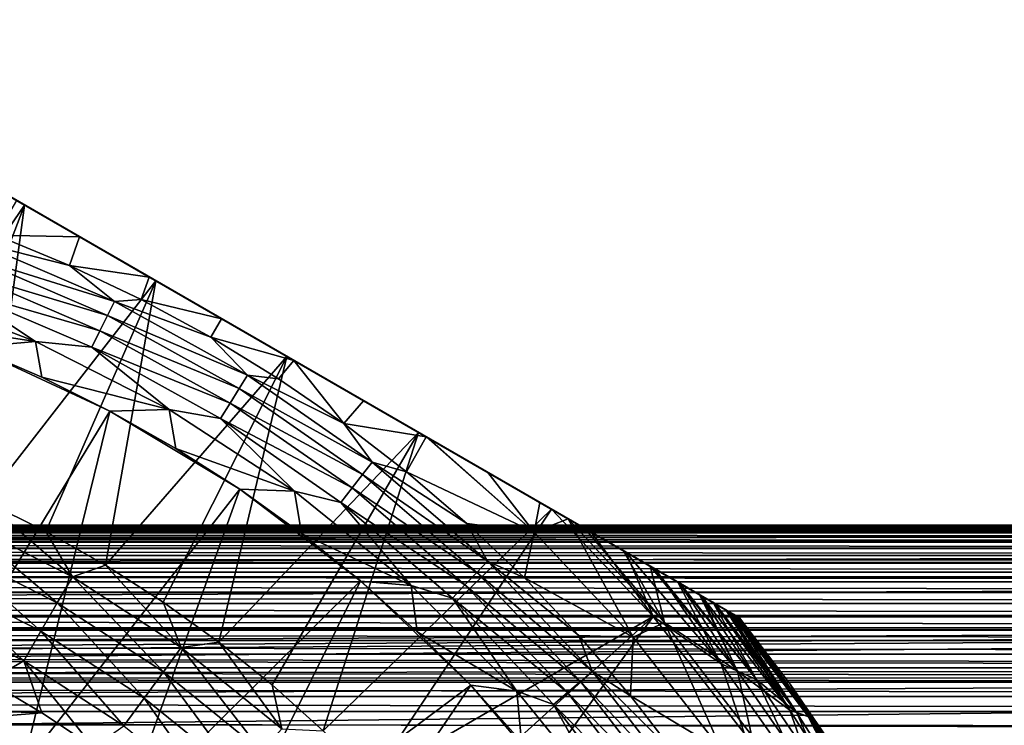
# Model space of a CAD drawing. Header units: metres. Extents: x -109 to 109, y -315 to 32.
# Tile 221 of 256: x 8 to 21, y 12 to 22. Entities that reach past the tile are written whole.
import ezdxf

# ---------------------------------------------------------------- set-up
doc = ezdxf.new("R2010")
doc.units = ezdxf.units.M
doc.layers.add('solid_K244242000C74_AAA', color=7, linetype='CONTINUOUS')

msp = doc.modelspace()

# ---------------------------------------------------------------- linework, layer by layer
at = {"layer": 'solid_K244242000C74_AAA'}
for points in [[(3.335342, 21.745701, 68.257362), (17.164658, 13.761341, 68.257362), (17.164658, 13.761341, 52.669994)], [(3.335342, 21.745701, 68.257362), (3.352997, 21.735508, 68.467682), (17.164658, 13.761341, 68.257362)], [(3.335342, 21.745701, 52.669994), (3.335342, 21.745701, 68.257362), (17.164658, 13.761341, 52.669994)], [(17.144903, 13.772746, 52.3297), (3.335342, 21.745701, 52.669994), (17.164658, 13.761341, 52.669994)], [(17.144903, 13.772746, 52.3297), (3.355096, 21.734295, 52.3297), (3.335342, 21.745701, 52.669994)], [(3.352997, 21.735508, 68.467682), (17.147003, 13.771534, 68.467674), (17.164658, 13.761341, 68.257362)], [(3.352997, 21.735508, 68.467682), (3.408023, 21.703739, 68.682602), (17.147003, 13.771534, 68.467674)], [(17.084892, 13.807394, 51.988129), (3.415107, 21.699648, 51.988129), (3.355096, 21.734295, 52.3297)], [(17.144903, 13.772746, 52.3297), (17.084892, 13.807394, 51.988129), (3.355096, 21.734295, 52.3297)], [(3.408023, 21.703739, 68.682602), (17.09197, 13.803308, 68.682617), (17.147003, 13.771534, 68.467674)], [(3.408023, 21.703739, 68.682602), (3.423627, 21.694729, 68.725754), (17.09197, 13.803308, 68.682617)], [(17.041208, 13.832615, 51.823936), (3.458792, 21.674427, 51.823936), (3.415107, 21.699648, 51.988129)], [(17.084892, 13.807394, 51.988129), (17.041208, 13.832615, 51.823936), (3.415107, 21.699648, 51.988129)], [(3.423627, 21.694729, 68.725754), (17.07637, 13.812314, 68.725761), (17.09197, 13.803308, 68.682617)], [(3.423627, 21.694729, 68.725754), (3.506523, 21.64687, 68.905823), (17.07637, 13.812314, 68.725761)], [(16.981815, 13.866905, 51.642727), (3.518185, 21.640137, 51.642727), (3.458792, 21.674427, 51.823936)], [(17.041208, 13.832615, 51.823936), (16.981815, 13.866905, 51.642727), (3.458792, 21.674427, 51.823936)], [(3.506523, 21.64687, 68.905823), (16.993452, 13.860187, 68.905869), (17.07637, 13.812314, 68.725761)], [(3.506523, 21.64687, 68.905823), (3.655904, 21.560623, 69.136108), (16.993452, 13.860187, 68.905869)], [(16.831758, 13.953541, 51.293617), (3.668242, 21.553501, 51.293617), (3.518185, 21.640137, 51.642727)], [(16.981815, 13.866905, 51.642727), (16.831758, 13.953541, 51.293617), (3.518185, 21.640137, 51.642727)], [(3.655904, 21.560623, 69.136108), (16.844076, 13.946429, 69.136131), (16.993452, 13.860187, 68.905869)], [(3.655904, 21.560623, 69.136108), (3.69384, 21.538721, 69.184456), (16.844076, 13.946429, 69.136131)], [(16.657412, 14.0542, 50.985161), (3.842588, 21.452841, 50.985161), (3.668242, 21.553501, 51.293617)], [(16.831758, 13.953541, 51.293617), (16.657412, 14.0542, 50.985161), (3.668242, 21.553501, 51.293617)], [(3.69384, 21.538721, 69.184456), (16.80616, 13.96832, 69.184456), (16.844076, 13.946429, 69.136131)], [(3.69384, 21.538721, 69.184456), (3.861609, 21.44186, 69.368027), (16.80616, 13.96832, 69.184456)], [(16.628336, 14.070988, 50.9398), (3.871665, 21.436054, 50.9398), (3.842588, 21.452841, 50.985161)], [(16.657412, 14.0542, 50.985161), (16.628336, 14.070988, 50.9398), (3.842588, 21.452841, 50.985161)], [(3.861609, 21.44186, 69.368027), (16.638393, 14.06518, 69.368027), (16.80616, 13.96832, 69.184456)], [(3.861609, 21.44186, 69.368027), (4.126956, 21.288662, 69.595604), (16.638393, 14.06518, 69.368027)], [(16.363401, 14.223947, 50.581825), (4.136598, 21.283094, 50.581825), (3.871665, 21.436054, 50.9398)], [(16.628336, 14.070988, 50.9398), (16.363401, 14.223947, 50.581825), (3.871665, 21.436054, 50.9398)], [(4.126956, 21.288662, 69.595604), (16.373079, 14.218359, 69.595573), (16.638393, 14.06518, 69.368027)], [(4.126956, 21.288662, 69.595604), (4.159983, 21.269594, 69.620239), (16.373079, 14.218359, 69.595573)], [(16.027056, 14.418136, 50.222015), (4.472944, 21.088905, 50.222015), (4.136598, 21.283094, 50.581825)], [(16.363401, 14.223947, 50.581825), (16.027056, 14.418136, 50.222015), (4.136598, 21.283094, 50.581825)], [(4.159983, 21.269594, 69.620239), (16.340017, 14.237447, 69.620239), (16.373079, 14.218359, 69.595573)], [(4.159983, 21.269594, 69.620239), (4.454647, 21.09947, 69.813972), (16.340017, 14.237447, 69.620239)], [(4.454647, 21.09947, 69.813972), (15.646777, 14.63769, 70.021896), (16.045422, 14.407532, 69.813934)], [(4.454647, 21.09947, 69.813972), (4.853222, 20.869352, 70.021896), (15.646777, 14.63769, 70.021896)], [(4.454647, 21.09947, 69.813972), (16.045422, 14.407532, 69.813934), (16.340017, 14.237447, 69.620239)], [(15.97332, 14.449161, 50.171215), (4.52668, 21.05788, 50.171215), (4.472944, 21.088905, 50.222015)], [(16.027056, 14.418136, 50.222015), (15.97332, 14.449161, 50.171215), (4.472944, 21.088905, 50.222015)], [(15.609166, 14.659405, 49.865574), (4.890835, 20.847635, 49.865574), (4.52668, 21.05788, 50.171215)], [(15.97332, 14.449161, 50.171215), (15.609166, 14.659405, 49.865574), (4.52668, 21.05788, 50.171215)], [(4.853222, 20.869352, 70.021896), (5.309942, 20.605665, 70.208527), (15.646777, 14.63769, 70.021896)], [(15.10171, 14.952384, 49.521202), (5.398295, 20.554653, 49.521198), (4.890835, 20.847635, 49.865574)], [(15.609166, 14.659405, 49.865574), (15.10171, 14.952384, 49.521202), (4.890835, 20.847635, 49.865574)], [(5.309942, 20.605665, 70.208527), (5.84601, 20.296165, 70.378677), (15.190134, 14.901333, 70.208504)], [(5.309942, 20.605665, 70.208527), (15.190134, 14.901333, 70.208504), (15.646777, 14.63769, 70.021896)], [(14.878346, 15.081344, 49.392056), (5.621654, 20.425697, 49.392056), (5.398295, 20.554653, 49.521198)], [(15.10171, 14.952384, 49.521202), (14.878346, 15.081344, 49.392056), (5.398295, 20.554653, 49.521198)], [(14.500176, 15.29968, 49.199978), (5.999834, 20.207355, 49.199974), (5.621654, 20.425697, 49.392056)], [(14.878346, 15.081344, 49.392056), (14.500176, 15.29968, 49.199978), (5.621654, 20.425697, 49.392056)], [(5.389395, 15.995132, 74.621323), (7.622264, 19.270645, 70.776672), (5.84601, 20.296165, 70.378677)], [(14.65399, 15.210876, 70.378677), (5.84601, 20.296165, 70.378677), (7.622264, 19.270645, 70.776672)], [(15.190134, 14.901333, 70.208504), (5.84601, 20.296165, 70.378677), (14.65399, 15.210876, 70.378677)], [(13.803658, 15.701816, 48.913704), (6.696362, 19.805214, 48.913696), (5.999834, 20.207355, 49.199974)], [(14.500176, 15.29968, 49.199978), (13.803658, 15.701816, 48.913704), (5.999834, 20.207355, 49.199974)], [(13.015499, 16.156858, 48.674015), (7.484534, 19.350163, 48.674007), (6.696362, 19.805214, 48.913696)], [(13.803658, 15.701816, 48.913704), (13.015499, 16.156858, 48.674015), (6.696362, 19.805214, 48.913696)], [(7.24394, 18.871109, 47.999088), (7.517072, 19.331377, 48.66576), (8.353871, 18.848251, 48.492321)], [(12.982924, 16.175667, 48.66576), (7.517072, 19.331377, 48.66576), (7.484534, 19.350163, 48.674007)], [(13.015499, 16.156858, 48.674015), (12.982924, 16.175667, 48.66576), (7.484534, 19.350163, 48.674007)], [(12.146174, 16.658764, 48.492329), (8.353871, 18.848251, 48.492321), (7.517072, 19.331377, 48.66576)], [(12.982924, 16.175667, 48.66576), (12.146174, 16.658764, 48.492329), (7.517072, 19.331377, 48.66576)], [(5.389395, 15.995132, 74.621323), (6.247451, 15.679897, 74.621323), (7.622264, 19.270645, 70.776672)], [(6.247451, 15.679897, 74.621323), (7.087182, 15.318671, 74.621323), (7.622264, 19.270645, 70.776672)], [(7.087182, 15.318671, 74.621323), (9.376427, 18.257879, 70.975197), (7.622264, 19.270645, 70.776672)], [(12.877735, 16.236397, 70.776672), (7.622264, 19.270645, 70.776672), (9.376427, 18.257879, 70.975197)], [(14.65399, 15.210876, 70.378677), (7.622264, 19.270645, 70.776672), (12.877735, 16.236397, 70.776672)], [(6.957109, 18.784754, 47.827229), (7.24394, 18.871109, 47.999088), (8.22165, 18.466129, 47.999088)], [(8.22165, 18.466129, 47.999088), (7.24394, 18.871109, 47.999088), (8.353871, 18.848251, 48.492321)], [(8.22165, 18.466129, 47.999088), (8.353871, 18.848251, 48.492321), (9.284989, 18.310669, 48.37862)], [(11.215062, 17.196342, 48.378624), (9.284989, 18.310669, 48.37862), (8.353871, 18.848251, 48.492321)], [(12.146174, 16.658764, 48.492329), (11.215062, 17.196342, 48.378624), (8.353871, 18.848251, 48.492321)], [(6.884544, 18.588823, 47.687546), (6.957109, 18.784754, 47.827229), (8.821836, 17.984537, 47.827229)], [(8.821836, 17.984537, 47.827229), (6.957109, 18.784754, 47.827229), (8.22165, 18.466129, 47.999088)], [(6.804899, 18.373774, 47.584705), (6.884544, 18.588823, 47.687546), (8.729822, 17.796953, 47.687546)], [(8.729822, 17.796953, 47.687546), (6.884544, 18.588823, 47.687546), (8.821836, 17.984537, 47.827229)], [(9.176826, 18.010534, 47.999088), (8.22165, 18.466129, 47.999088), (9.284989, 18.310669, 48.37862)], [(8.821836, 17.984537, 47.827229), (8.22165, 18.466129, 47.999088), (9.176826, 18.010534, 47.999088)], [(6.720407, 18.145641, 47.521603), (6.804899, 18.373774, 47.584705), (8.628829, 17.591064, 47.584705)], [(8.628829, 17.591064, 47.584705), (6.804899, 18.373774, 47.584705), (8.729822, 17.796953, 47.687546)], [(9.176826, 18.010534, 47.999088), (9.284989, 18.310669, 48.37862), (10.250025, 17.753506, 48.33987)], [(11.215062, 17.196342, 48.378624), (10.250025, 17.753506, 48.33987), (9.284989, 18.310669, 48.37862)], [(5.902358, 18.165136, 52.499996), (7.768609, 17.448746, 52.499996), (5.970939, 17.721115, 52.899998)], [(7.768609, 17.448746, 47.5), (7.768609, 17.448746, 52.499996), (5.902358, 18.165136, 52.499996)], [(7.768609, 17.448746, 47.5), (5.902358, 18.165136, 52.499996), (5.902358, 18.165136, 47.5)], [(7.768609, 17.448746, 47.5), (5.902358, 18.165136, 47.5), (6.720407, 18.145641, 47.521603)], [(8.521691, 17.37265, 47.521603), (6.720407, 18.145641, 47.521603), (8.628829, 17.591064, 47.584705)], [(7.768609, 17.448746, 47.5), (6.720407, 18.145641, 47.521603), (8.521691, 17.37265, 47.521603)], [(7.087182, 15.318671, 74.621323), (7.906125, 14.912512, 74.621323), (9.376427, 18.257879, 70.975197)], [(7.906125, 14.912512, 74.621323), (8.701878, 14.462612, 74.621323), (9.376427, 18.257879, 70.975197)], [(8.701878, 14.462612, 74.621323), (11.123572, 17.249165, 70.975197), (9.376427, 18.257879, 70.975197)], [(12.877735, 16.236397, 70.776672), (9.376427, 18.257879, 70.975197), (11.123572, 17.249165, 70.975197)], [(8.821836, 17.984537, 47.827229), (9.176826, 18.010534, 47.999088), (10.106847, 17.505573, 47.999088)], [(10.106847, 17.505573, 47.999088), (9.176826, 18.010534, 47.999088), (10.250025, 17.753506, 48.33987)], [(8.729822, 17.796953, 47.687546), (8.821836, 17.984537, 47.827229), (10.59604, 16.999773, 47.827229)], [(10.59604, 16.999773, 47.827229), (8.821836, 17.984537, 47.827229), (10.106847, 17.505573, 47.999088)], [(8.628829, 17.591064, 47.584705), (8.729822, 17.796953, 47.687546), (10.48552, 16.82246, 47.687546)], [(10.48552, 16.82246, 47.687546), (8.729822, 17.796953, 47.687546), (10.59604, 16.999773, 47.827229)], [(10.106847, 17.505573, 47.999088), (10.250025, 17.753506, 48.33987), (11.215062, 17.196342, 48.378624)], [(7.768609, 17.448746, 52.499996), (6.921584, 17.371864, 52.899998), (5.970939, 17.721115, 52.899998)], [(8.521691, 17.37265, 47.521603), (8.628829, 17.591064, 47.584705), (10.364216, 16.627846, 47.584705)], [(10.364216, 16.627846, 47.584705), (8.628829, 17.591064, 47.584705), (10.48552, 16.82246, 47.687546)], [(11.009167, 16.952631, 47.999088), (10.106847, 17.505573, 47.999088), (11.215062, 17.196342, 48.378624)], [(10.59604, 16.999773, 47.827229), (10.106847, 17.505573, 47.999088), (11.009167, 16.952631, 47.999088)], [(8.759111, 16.521742, 26.77269), (6.217652, 12.334525, 8.535777), (6.921652, 17.371838, 26.77269)], [(7.768609, 17.448746, 52.499996), (7.851926, 16.971661, 52.899998), (6.921584, 17.371864, 52.899998)], [(6.921652, 17.371838, 26.77269), (6.921584, 17.371864, 52.899998), (7.851926, 16.971661, 52.899998)], [(8.759111, 16.521742, 26.77269), (6.921652, 17.371838, 26.77269), (7.851926, 16.971661, 52.899998)], [(7.768609, 17.448746, 52.499996), (9.550033, 16.541067, 52.499996), (7.851926, 16.971661, 52.899998)], [(9.550033, 16.541067, 47.5), (9.550033, 16.541067, 52.499996), (7.768609, 17.448746, 52.499996)], [(9.550033, 16.541067, 47.5), (7.768609, 17.448746, 52.499996), (7.768609, 17.448746, 47.5)], [(9.550033, 16.541067, 47.5), (7.768609, 17.448746, 47.5), (8.521691, 17.37265, 47.521603)], [(10.235531, 16.421391, 47.521603), (8.521691, 17.37265, 47.521603), (10.364216, 16.627846, 47.584705)], [(9.550033, 16.541067, 47.5), (8.521691, 17.37265, 47.521603), (10.235531, 16.421391, 47.521603)], [(8.701878, 14.462612, 74.621323), (9.472107, 13.97029, 74.621323), (11.123572, 17.249165, 70.975197)], [(9.472107, 13.97029, 74.621323), (10.214553, 13.436992, 74.621323), (11.123572, 17.249165, 70.975197)], [(10.214553, 13.436992, 74.621323), (12.877735, 16.236397, 70.776672), (11.123572, 17.249165, 70.975197)], [(11.881311, 16.353222, 47.999088), (11.009167, 16.952631, 47.999088), (11.215062, 17.196342, 48.378624)], [(11.881311, 16.353222, 47.999088), (11.215062, 17.196342, 48.378624), (12.146174, 16.658764, 48.492329)], [(8.759111, 16.521742, 26.77269), (7.851926, 16.971661, 52.899998), (8.759238, 16.521675, 52.899998)], [(9.550033, 16.541067, 52.499996), (8.759238, 16.521675, 52.899998), (7.851926, 16.971661, 52.899998)], [(10.48552, 16.82246, 47.687546), (10.59604, 16.999773, 47.827229), (12.261514, 15.840569, 47.827229)], [(10.59604, 16.999773, 47.827229), (11.009167, 16.952631, 47.999088), (11.881311, 16.353222, 47.999088)], [(12.261514, 15.840569, 47.827229), (10.59604, 16.999773, 47.827229), (11.881311, 16.353222, 47.999088)], [(10.364216, 16.627846, 47.584705), (10.48552, 16.82246, 47.687546), (12.133622, 15.675348, 47.687546)], [(12.133622, 15.675348, 47.687546), (10.48552, 16.82246, 47.687546), (12.261514, 15.840569, 47.827229)], [(10.235531, 16.421391, 47.521603), (10.364216, 16.627846, 47.584705), (11.993251, 15.494003, 47.584705)], [(11.993251, 15.494003, 47.584705), (10.364216, 16.627846, 47.584705), (12.133622, 15.675348, 47.687546)], [(11.881311, 16.353222, 47.999088), (12.146174, 16.658764, 48.492329), (12.982924, 16.175667, 48.66576)], [(8.759111, 16.521742, 26.77269), (7.597766, 11.776995, 9.289907), (6.217652, 12.334525, 8.535777)], [(10.494328, 15.477696, 26.77269), (7.597766, 11.776995, 9.289907), (8.759111, 16.521742, 26.77269)], [(8.759111, 16.521742, 26.77269), (9.640857, 16.02323, 52.899998), (10.494198, 15.477784, 52.899998)], [(10.494328, 15.477696, 26.77269), (8.759111, 16.521742, 26.77269), (10.494198, 15.477784, 52.899998)], [(8.759111, 16.521742, 26.77269), (8.759238, 16.521675, 52.899998), (9.640857, 16.02323, 52.899998)], [(9.550033, 16.541067, 52.499996), (9.640857, 16.02323, 52.899998), (8.759238, 16.521675, 52.899998)], [(9.550033, 16.541067, 52.499996), (11.226751, 15.452186, 52.499996), (9.640857, 16.02323, 52.899998)], [(11.226751, 15.452186, 47.5), (11.226751, 15.452186, 52.499996), (9.550033, 16.541067, 52.499996)], [(11.226751, 15.452186, 47.5), (9.550033, 16.541067, 52.499996), (9.550033, 16.541067, 47.5)], [(11.226751, 15.452186, 47.5), (9.550033, 16.541067, 47.5), (10.235531, 16.421391, 47.521603)], [(11.84434, 15.301626, 47.521603), (10.235531, 16.421391, 47.521603), (11.993251, 15.494003, 47.584705)], [(11.226751, 15.452186, 47.5), (10.235531, 16.421391, 47.521603), (11.84434, 15.301626, 47.521603)], [(12.72089, 15.708991, 47.999088), (11.881311, 16.353222, 47.999088), (12.982924, 16.175667, 48.66576)], [(12.261514, 15.840569, 47.827229), (11.881311, 16.353222, 47.999088), (12.72089, 15.708991, 47.999088)], [(10.214553, 13.436992, 74.621323), (10.927036, 12.86428, 74.621323), (12.877735, 16.236397, 70.776672)], [(10.927036, 12.86428, 74.621323), (11.60747, 12.253836, 74.621323), (12.877735, 16.236397, 70.776672)], [(11.60747, 12.253836, 74.621323), (14.65399, 15.210876, 70.378677), (12.877735, 16.236397, 70.776672)], [(14.425002, 14.905259, 48.666901), (12.72089, 15.708991, 47.999088), (12.982924, 16.175667, 48.66576)], [(14.425002, 14.905259, 48.666901), (12.982924, 16.175667, 48.66576), (13.015499, 16.156858, 48.674015)], [(14.425002, 14.905259, 48.666901), (13.015499, 16.156858, 48.674015), (13.803658, 15.701816, 48.913704)], [(11.226751, 15.452186, 52.499996), (10.494198, 15.477784, 52.899998), (9.640857, 16.02323, 52.899998)], [(12.133622, 15.675348, 47.687546), (12.261514, 15.840569, 47.827229), (13.801167, 14.51882, 47.827229)], [(12.261514, 15.840569, 47.827229), (12.72089, 15.708991, 47.999088), (13.525601, 15.021703, 47.999088)], [(13.801167, 14.51882, 47.827229), (12.261514, 15.840569, 47.827229), (13.525601, 15.021703, 47.999088)], [(11.993251, 15.494003, 47.584705), (12.133622, 15.675348, 47.687546), (13.657217, 14.367385, 47.687546)], [(13.657217, 14.367385, 47.687546), (12.133622, 15.675348, 47.687546), (13.801167, 14.51882, 47.827229)], [(14.425002, 14.905259, 48.666901), (13.525601, 15.021703, 47.999088), (12.72089, 15.708991, 47.999088)], [(14.425002, 14.905259, 48.666901), (13.803658, 15.701816, 48.913704), (14.500176, 15.29968, 49.199978)], [(10.494328, 15.477696, 26.77269), (8.92115, 11.089507, 10.100636), (7.597766, 11.776995, 9.289907)], [(12.105998, 14.252537, 26.77269), (8.92115, 11.089507, 10.100636), (10.494328, 15.477696, 26.77269)], [(10.494328, 15.477696, 26.77269), (10.494198, 15.477784, 52.899998), (11.316758, 14.88694, 52.899998)], [(11.226751, 15.452186, 52.499996), (11.316758, 14.88694, 52.899998), (10.494198, 15.477784, 52.899998)], [(12.105998, 14.252537, 26.77269), (10.494328, 15.477696, 26.77269), (11.316758, 14.88694, 52.899998)], [(11.226751, 15.452186, 52.499996), (12.780293, 14.194158, 52.499996), (11.316758, 14.88694, 52.899998)], [(12.780293, 14.194158, 47.5), (12.780293, 14.194158, 52.499996), (11.226751, 15.452186, 52.499996)], [(12.780293, 14.194158, 47.5), (11.226751, 15.452186, 52.499996), (11.226751, 15.452186, 47.5)], [(12.780293, 14.194158, 47.5), (11.226751, 15.452186, 47.5), (11.84434, 15.301626, 47.521603)], [(11.84434, 15.301626, 47.521603), (11.993251, 15.494003, 47.584705), (13.49922, 14.201172, 47.584705)], [(13.49922, 14.201172, 47.584705), (11.993251, 15.494003, 47.584705), (13.657217, 14.367385, 47.687546)], [(6.71958, 15.092424, 74.927048), (8.260358, 14.307359, 74.927048), (7.087182, 15.318671, 74.621323)], [(8.260358, 14.307359, 74.927048), (7.906125, 14.912512, 74.621323), (7.087182, 15.318671, 74.621323)], [(13.331611, 14.024846, 47.521603), (11.84434, 15.301626, 47.521603), (13.49922, 14.201172, 47.584705)], [(12.780293, 14.194158, 47.5), (11.84434, 15.301626, 47.521603), (13.331611, 14.024846, 47.521603)], [(14.425002, 14.905259, 48.666901), (14.500176, 15.29968, 49.199978), (14.878346, 15.081344, 49.392056)], [(11.60747, 12.253836, 74.621323), (12.253856, 11.607448, 74.621323), (14.65399, 15.210876, 70.378677)], [(12.253856, 11.607448, 74.621323), (16.009871, 13.776582, 70.378677), (14.65399, 15.210876, 70.378677)], [(15.190134, 14.901333, 70.208504), (14.65399, 15.210876, 70.378677), (16.009871, 13.776582, 70.378677)], [(76.5, 15), (-76.5, 15), (-76.498634, 14.923435, 1.513633)], [(75.795998, 14.993358, -0.446352), (-75.795998, 14.993358, -0.446352), (-76.5, 15)], [(76.5, 15), (75.795998, 14.993358, -0.446352), (-76.5, 15)], [(76.498634, 14.923435, 1.513633), (76.5, 15), (-76.498634, 14.923435, 1.513633)], [(75.098366, 14.973593, -0.889678), (-75.098366, 14.973593, -0.889678), (-75.795998, 14.993358, -0.446352)], [(75.795998, 14.993358, -0.446352), (75.098366, 14.973593, -0.889678), (-75.795998, 14.993358, -0.446352)], [(6.556152, 14.725358, 75.173233), (8.059456, 13.959386, 75.173233), (6.71958, 15.092424, 74.927048)], [(8.059456, 13.959386, 75.173233), (8.260358, 14.307359, 74.927048), (6.71958, 15.092424, 74.927048)], [(14.425002, 14.905259, 48.666901), (14.293241, 14.293241, 47.999088), (13.525601, 15.021703, 47.999088)], [(13.801167, 14.51882, 47.827229), (13.525601, 15.021703, 47.999088), (14.293241, 14.293241, 47.999088)], [(14.425002, 14.905259, 48.666901), (14.878346, 15.081344, 49.392056), (15.743877, 13.504731, 48.666901)], [(16.162102, 13.698686, 49.394741), (14.878346, 15.081344, 49.392056), (15.10171, 14.952384, 49.521202)], [(16.162102, 13.698686, 49.394741), (15.743877, 13.504731, 48.666901), (14.878346, 15.081344, 49.392056)], [(76.498634, 14.923435, 1.513633), (-76.498634, 14.923435, 1.513633), (-76.498611, 14.691529, 3.02638)], [(76.498611, 14.691529, 3.02638), (76.498634, 14.923435, 1.513633), (-76.498611, 14.691529, 3.02638)], [(74.480194, 14.945024, -1.283068), (-74.502365, 14.946229, -1.26895), (-75.098366, 14.973593, -0.889678)], [(75.098366, 14.973593, -0.889678), (74.480194, 14.945024, -1.283068), (-75.098366, 14.973593, -0.889678)], [(74.407104, 14.940956, -1.3296), (-74.407104, 14.940956, -1.3296), (-74.502365, 14.946229, -1.26895)], [(74.480194, 14.945024, -1.283068), (74.407104, 14.940956, -1.3296), (-74.502365, 14.946229, -1.26895)], [(73.722214, 14.895708, -1.765755), (-73.722214, 14.895708, -1.765755), (-74.407104, 14.940956, -1.3296)], [(74.407104, 14.940956, -1.3296), (73.722214, 14.895708, -1.765755), (-74.407104, 14.940956, -1.3296)], [(73.043823, 14.838176, -2.197395), (-73.043823, 14.838176, -2.197395), (-73.722214, 14.895708, -1.765755)], [(73.722214, 14.895708, -1.765755), (73.043823, 14.838176, -2.197395), (-73.722214, 14.895708, -1.765755)], [(8.260358, 14.307359, 74.927048), (8.701878, 14.462612, 74.621323), (7.906125, 14.912512, 74.621323)], [(12.105998, 14.252537, 26.77269), (11.316758, 14.88694, 52.899998), (12.106124, 14.25243, 52.899998)], [(12.780293, 14.194158, 52.499996), (12.106124, 14.25243, 52.899998), (11.316758, 14.88694, 52.899998)], [(14.425002, 14.905259, 48.666901), (15.743877, 13.504731, 48.666901), (14.293241, 14.293241, 47.999088)], [(16.162102, 13.698686, 49.394741), (15.10171, 14.952384, 49.521202), (15.609166, 14.659405, 49.865574)], [(15.646777, 14.63769, 70.021896), (15.190134, 14.901333, 70.208504), (16.009871, 13.776582, 70.378677)], [(72.4627, 14.778879, -2.566072), (-72.484749, 14.781299, -2.552098), (-73.043823, 14.838176, -2.197395)], [(73.043823, 14.838176, -2.197395), (72.4627, 14.778879, -2.566072), (-73.043823, 14.838176, -2.197395)], [(72.372162, 14.768801, -2.623456), (-72.372162, 14.768801, -2.623456), (-72.484749, 14.781299, -2.552098)], [(72.4627, 14.778879, -2.566072), (72.372162, 14.768801, -2.623456), (-72.484749, 14.781299, -2.552098)], [(71.706772, 14.687671, -3.045051), (-71.706772, 14.687671, -3.045051), (-72.372162, 14.768801, -2.623456)], [(72.372162, 14.768801, -2.623456), (71.706772, 14.687671, -3.045051), (-72.372162, 14.768801, -2.623456)], [(6.37906, 14.327603, 75.353462), (7.841757, 13.582321, 75.353462), (6.556152, 14.725358, 75.173233)], [(7.841757, 13.582321, 75.353462), (8.059456, 13.959386, 75.173233), (6.556152, 14.725358, 75.173233)], [(76.498611, 14.691529, 3.02638), (-76.498611, 14.691529, 3.02638), (-76.499741, 14.306674, 4.507668)], [(76.499741, 14.306674, 4.507668), (76.498611, 14.691529, 3.02638), (-76.499741, 14.306674, 4.507668)], [(71.047173, 14.594677, -3.463438), (-71.047173, 14.594677, -3.463438), (-71.706772, 14.687671, -3.045051)], [(71.706772, 14.687671, -3.045051), (71.047173, 14.594677, -3.463438), (-71.706772, 14.687671, -3.045051)], [(70.459106, 14.500795, -3.837567), (-70.481026, 14.504484, -3.823604), (-71.047173, 14.594677, -3.463438)], [(71.047173, 14.594677, -3.463438), (70.459106, 14.500795, -3.837567), (-71.047173, 14.594677, -3.463438)], [(16.162102, 13.698686, 49.394741), (15.609166, 14.659405, 49.865574), (15.97332, 14.449161, 50.171215)], [(16.917242, 13.148757, 70.021858), (15.646777, 14.63769, 70.021896), (16.009871, 13.776582, 70.378677)], [(16.045422, 14.407532, 69.813934), (15.646777, 14.63769, 70.021896), (16.917242, 13.148757, 70.021858)], [(70.392578, 14.489512, -3.879952), (-70.392578, 14.489512, -3.879952), (-70.481026, 14.504484, -3.823604)], [(70.459106, 14.500795, -3.837567), (70.392578, 14.489512, -3.879952), (-70.481026, 14.504484, -3.823604)], [(69.739006, 14.371557, -4.296319), (-69.739006, 14.371557, -4.296319), (-70.392578, 14.489512, -3.879952)], [(70.392578, 14.489512, -3.879952), (69.739006, 14.371557, -4.296319), (-70.392578, 14.489512, -3.879952)], [(8.260358, 14.307359, 74.927048), (9.710632, 13.36554, 74.927048), (8.701878, 14.462612, 74.621323)], [(9.710632, 13.36554, 74.927048), (9.472107, 13.97029, 74.621323), (8.701878, 14.462612, 74.621323)], [(13.657217, 14.367385, 47.687546), (13.801167, 14.51882, 47.827229), (15.199203, 13.048087, 47.827229)], [(13.801167, 14.51882, 47.827229), (14.293241, 14.293241, 47.999088), (15.021703, 13.525601, 47.999088)], [(15.199203, 13.048087, 47.827229), (13.801167, 14.51882, 47.827229), (15.021703, 13.525601, 47.999088)], [(69.089981, 14.241502, -4.709524), (-69.089981, 14.241502, -4.709524), (-69.739006, 14.371557, -4.296319)], [(69.739006, 14.371557, -4.296319), (69.089981, 14.241502, -4.709524), (-69.739006, 14.371557, -4.296319)], [(6.192674, 13.908973, 75.463287), (7.612633, 13.185468, 75.463287), (6.37906, 14.327603, 75.353462)], [(7.612633, 13.185468, 75.463287), (7.841757, 13.582321, 75.353462), (6.37906, 14.327603, 75.353462)], [(13.49922, 14.201172, 47.584705), (13.657217, 14.367385, 47.687546), (15.040671, 12.911992, 47.687546)], [(15.040671, 12.911992, 47.687546), (13.657217, 14.367385, 47.687546), (15.199203, 13.048087, 47.827229)], [(17.1362, 13.048773, 50.171173), (15.97332, 14.449161, 50.171215), (16.027056, 14.418136, 50.222015)], [(16.162102, 13.698686, 49.394741), (15.97332, 14.449161, 50.171215), (17.1362, 13.048773, 50.171173)], [(17.1362, 13.048773, 50.171173), (16.027056, 14.418136, 50.222015), (16.363401, 14.223947, 50.581825)], [(16.340017, 14.237447, 69.620239), (16.045422, 14.407532, 69.813934), (16.917242, 13.148757, 70.021858)], [(76.499741, 14.306674, 4.507668), (-76.499741, 14.306674, 4.507668), (-76.498619, 13.772882, 5.942029)], [(76.498619, 13.772882, 5.942029), (76.499741, 14.306674, 4.507668), (-76.498619, 13.772882, 5.942029)], [(68.470467, 14.105141, -5.103431), (-68.492012, 14.110086, -5.08974), (-69.089981, 14.241502, -4.709524)], [(69.089981, 14.241502, -4.709524), (68.470467, 14.105141, -5.103431), (-69.089981, 14.241502, -4.709524)], [(8.059456, 13.959386, 75.173233), (9.474458, 13.040473, 75.173233), (8.260358, 14.307359, 74.927048)], [(9.474458, 13.040473, 75.173233), (9.710632, 13.36554, 74.927048), (8.260358, 14.307359, 74.927048)], [(12.105998, 14.252537, 26.77269), (10.140698, 10.293558, 10.910667), (8.92115, 11.089507, 10.100636)], [(13.576224, 12.859865, 26.77269), (10.140698, 10.293558, 10.910667), (12.105998, 14.252537, 26.77269)], [(12.105998, 14.252537, 26.77269), (12.85998, 13.576116, 52.899998), (13.576116, 12.85998, 52.899998)], [(13.576224, 12.859865, 26.77269), (12.105998, 14.252537, 26.77269), (13.576116, 12.85998, 52.899998)], [(12.105998, 14.252537, 26.77269), (12.106124, 14.25243, 52.899998), (12.85998, 13.576116, 52.899998)], [(12.780293, 14.194158, 52.499996), (12.85998, 13.576116, 52.899998), (12.106124, 14.25243, 52.899998)], [(12.780293, 14.194158, 52.499996), (14.194144, 12.780308, 52.499996), (12.85998, 13.576116, 52.899998)], [(14.194144, 12.780308, 47.5), (14.194144, 12.780308, 52.499996), (12.780293, 14.194158, 52.499996)], [(14.194144, 12.780308, 47.5), (12.780293, 14.194158, 52.499996), (12.780293, 14.194158, 47.5)], [(14.194144, 12.780308, 47.5), (12.780293, 14.194158, 47.5), (13.331611, 14.024846, 47.521603)], [(13.331611, 14.024846, 47.521603), (13.49922, 14.201172, 47.584705), (14.866669, 12.762616, 47.584705)], [(14.866669, 12.762616, 47.584705), (13.49922, 14.201172, 47.584705), (15.040671, 12.911992, 47.687546)], [(15.743877, 13.504731, 48.666901), (15.021703, 13.525601, 47.999088), (14.293241, 14.293241, 47.999088)], [(17.388857, 12.935566, 69.620171), (16.340017, 14.237447, 69.620239), (16.917242, 13.148757, 70.021858)], [(16.373079, 14.218359, 69.595573), (16.340017, 14.237447, 69.620239), (17.388857, 12.935566, 69.620171)], [(17.1362, 13.048773, 50.171173), (16.363401, 14.223947, 50.581825), (16.628336, 14.070988, 50.9398)], [(16.638393, 14.06518, 69.368027), (16.373079, 14.218359, 69.595573), (17.388857, 12.935566, 69.620171)], [(68.451576, 14.100792, -5.115434), (-68.451576, 14.100792, -5.115434), (-68.492012, 14.110086, -5.08974)], [(68.470467, 14.105141, -5.103431), (68.451576, 14.100792, -5.115434), (-68.492012, 14.110086, -5.08974)], [(67.829887, 13.951309, -5.510079), (-67.829887, 13.951309, -5.510079), (-68.451576, 14.100792, -5.115434)], [(68.451576, 14.100792, -5.115434), (67.829887, 13.951309, -5.510079), (-68.451576, 14.100792, -5.115434)], [(17.1362, 13.048773, 50.171173), (16.628336, 14.070988, 50.9398), (16.657412, 14.0542, 50.985161)], [(16.80616, 13.96832, 69.184456), (16.638393, 14.06518, 69.368027), (17.388857, 12.935566, 69.620171)], [(67.22541, 13.794101, -5.892605), (-67.22541, 13.794101, -5.892605), (-67.829887, 13.951309, -5.510079)], [(67.829887, 13.951309, -5.510079), (67.22541, 13.794101, -5.892605), (-67.829887, 13.951309, -5.510079)], [(7.841757, 13.582321, 75.353462), (9.218538, 12.68823, 75.353462), (8.059456, 13.959386, 75.173233)], [(9.218538, 12.68823, 75.353462), (9.474458, 13.040473, 75.173233), (8.059456, 13.959386, 75.173233)], [(9.710632, 13.36554, 74.927048), (10.214553, 13.436992, 74.621323), (9.472107, 13.97029, 74.621323)], [(14.682081, 12.604153, 47.521603), (13.331611, 14.024846, 47.521603), (14.866669, 12.762616, 47.584705)], [(14.194144, 12.780308, 47.5), (13.331611, 14.024846, 47.521603), (14.682081, 12.604153, 47.521603)], [(17.834654, 12.526278, 50.98468), (16.657412, 14.0542, 50.985161), (16.831758, 13.953541, 51.293617)], [(17.1362, 13.048773, 50.171173), (16.657412, 14.0542, 50.985161), (17.834654, 12.526278, 50.98468)], [(17.928749, 12.494584, 69.18486), (16.80616, 13.96832, 69.184456), (17.388857, 12.935566, 69.620171)], [(16.844076, 13.946429, 69.136131), (16.80616, 13.96832, 69.184456), (17.928749, 12.494584, 69.18486)], [(17.834654, 12.526278, 50.98468), (16.831758, 13.953541, 51.293617), (16.981815, 13.866905, 51.642727)], [(16.993452, 13.860187, 68.905869), (16.844076, 13.946429, 69.136131), (17.928749, 12.494584, 69.18486)], [(6.192674, 13.908973, 75.463287), (7.140942, 12.914584, 75.5), (7.612633, 13.185468, 75.463287)], [(17.834654, 12.526278, 50.98468), (16.981815, 13.866905, 51.642727), (17.041208, 13.832615, 51.823936)], [(17.07637, 13.812314, 68.725761), (16.993452, 13.860187, 68.905869), (17.928749, 12.494584, 69.18486)], [(18.07947, 12.444816, 51.823185), (17.041208, 13.832615, 51.823936), (17.084892, 13.807394, 51.988129)], [(17.834654, 12.526278, 50.98468), (17.041208, 13.832615, 51.823936), (18.07947, 12.444816, 51.823185)], [(18.10268, 12.436607, 68.726662), (17.07637, 13.812314, 68.725761), (17.928749, 12.494584, 69.18486)], [(17.09197, 13.803308, 68.682617), (17.07637, 13.812314, 68.725761), (18.10268, 12.436607, 68.726662)], [(18.07947, 12.444816, 51.823185), (17.084892, 13.807394, 51.988129), (17.144903, 13.772746, 52.3297)], [(17.147003, 13.771534, 68.467674), (17.09197, 13.803308, 68.682617), (18.10268, 12.436607, 68.726662)], [(76.498619, 13.772882, 5.942029), (-76.498627, 13.095736, 7.314486), (0.284406, 13.353951, 6.831692)], [(76.498619, 13.772882, 5.942029), (-76.498619, 13.772882, 5.942029), (-76.498627, 13.095736, 7.314486)], [(66.634132, 13.628856, -6.265324), (-66.634132, 13.628856, -6.265324), (-67.22541, 13.794101, -5.892605)], [(67.22541, 13.794101, -5.892605), (66.634132, 13.628856, -6.265324), (-67.22541, 13.794101, -5.892605)], [(76.498619, 13.772882, 5.942029), (0.284406, 13.353951, 6.831692), (1.351761, 13.310897, 6.915202)], [(76.498619, 13.772882, 5.942029), (1.351761, 13.310897, 6.915202), (2.448945, 13.206979, 7.11166)], [(76.498627, 13.095736, 7.314486), (76.498619, 13.772882, 5.942029), (2.448945, 13.206979, 7.11166)], [(12.253856, 11.607448, 74.621323), (12.864301, 10.927012, 74.621323), (16.009871, 13.776582, 70.378677)], [(12.864301, 10.927012, 74.621323), (13.437012, 10.214526, 74.621323), (16.009871, 13.776582, 70.378677)], [(13.437012, 10.214526, 74.621323), (17.225948, 12.221984, 70.378677), (16.009871, 13.776582, 70.378677)], [(16.162102, 13.698686, 49.394741), (16.927326, 11.988038, 48.666901), (15.743877, 13.504731, 48.666901)], [(16.917242, 13.148757, 70.021858), (16.009871, 13.776582, 70.378677), (17.225948, 12.221984, 70.378677)], [(17.324877, 12.194924, 49.394741), (16.927326, 11.988038, 48.666901), (16.162102, 13.698686, 49.394741)], [(17.324877, 12.194924, 49.394741), (16.162102, 13.698686, 49.394741), (17.1362, 13.048773, 50.171173)], [(18.07947, 12.444816, 51.823185), (17.144903, 13.772746, 52.3297), (17.164658, 13.761341, 52.669994)], [(17.147003, 13.771534, 68.467674), (18.10268, 12.436607, 68.726662), (17.164658, 13.761341, 68.257362)], [(17.164658, 13.761341, 52.669994), (17.840405, 12.873228, 68.257362), (18.470243, 11.951991, 68.257362)], [(18.470243, 11.951991, 52.669994), (17.164658, 13.761341, 52.669994), (18.470243, 11.951991, 68.257362)], [(17.164658, 13.761341, 52.669994), (17.164658, 13.761341, 68.257362), (17.840405, 12.873228, 68.257362)], [(18.10268, 12.436607, 68.726662), (17.840405, 12.873228, 68.257362), (17.164658, 13.761341, 68.257362)], [(18.07947, 12.444816, 51.823185), (17.164658, 13.761341, 52.669994), (18.470243, 11.951991, 52.669994)], [(66.513229, 13.593607, -6.341439), (-66.534683, 13.599897, -6.327937), (-66.634132, 13.628856, -6.265324)], [(66.634132, 13.628856, -6.265324), (66.513229, 13.593607, -6.341439), (-66.634132, 13.628856, -6.265324)], [(66.058479, 13.456368, -6.627681), (-66.058479, 13.456368, -6.627681), (-66.534683, 13.599897, -6.327937)], [(66.513229, 13.593607, -6.341439), (66.058479, 13.456368, -6.627681), (-66.534683, 13.599897, -6.327937)], [(7.612633, 13.185468, 75.463287), (8.949187, 12.317499, 75.463287), (7.841757, 13.582321, 75.353462)], [(8.949187, 12.317499, 75.463287), (9.218538, 12.68823, 75.353462), (7.841757, 13.582321, 75.353462)], [(14.194144, 12.780308, 52.499996), (13.576116, 12.85998, 52.899998), (12.85998, 13.576116, 52.899998)], [(65.500923, 13.277482, -6.979145), (-65.500923, 13.277482, -6.979145), (-66.058479, 13.456368, -6.627681)], [(66.058479, 13.456368, -6.627681), (65.500923, 13.277482, -6.979145), (-66.058479, 13.456368, -6.627681)], [(9.710632, 13.36554, 74.927048), (11.054516, 12.277284, 74.927048), (10.214553, 13.436992, 74.621323)], [(11.054516, 12.277284, 74.927048), (10.927036, 12.86428, 74.621323), (10.214553, 13.436992, 74.621323)], [(15.743877, 13.504731, 48.666901), (15.708991, 12.72089, 47.999088), (15.021703, 13.525601, 47.999088)], [(15.199203, 13.048087, 47.827229), (15.021703, 13.525601, 47.999088), (15.708991, 12.72089, 47.999088)], [(15.743877, 13.504731, 48.666901), (16.927326, 11.988038, 48.666901), (15.708991, 12.72089, 47.999088)], [(64.963623, 13.093052, -7.31929), (-64.963623, 13.093052, -7.31929), (-65.500923, 13.277482, -6.979145)], [(65.500923, 13.277482, -6.979145), (64.963623, 13.093052, -7.31929), (-65.500923, 13.277482, -6.979145)], [(9.474458, 13.040473, 75.173233), (10.785657, 11.978685, 75.173233), (9.710632, 13.36554, 74.927048)], [(10.785657, 11.978685, 75.173233), (11.054516, 12.277284, 74.927048), (9.710632, 13.36554, 74.927048)], [(76.498627, 13.095736, 7.314486), (2.448945, 13.206979, 7.11166), (3.608675, 13.028048, 7.434377)], [(7.612633, 13.185468, 75.463287), (7.140942, 12.914584, 75.5), (7.854376, 12.493521, 75.5)], [(7.612633, 13.185468, 75.463287), (7.854376, 12.493521, 75.5), (8.542584, 12.033425, 75.5)], [(7.612633, 13.185468, 75.463287), (8.542584, 12.033425, 75.5), (8.949187, 12.317499, 75.463287)], [(18.046822, 11.549681, 70.021858), (16.917242, 13.148757, 70.021858), (17.225948, 12.221984, 70.378677)], [(17.388857, 12.935566, 69.620171), (16.917242, 13.148757, 70.021858), (18.046822, 11.549681, 70.021858)], [(64.590164, 12.957584, -7.55652), (-64.611008, 12.965303, -7.543269), (-64.963623, 13.093052, -7.31929)], [(64.963623, 13.093052, -7.31929), (64.590164, 12.957584, -7.55652), (-64.963623, 13.093052, -7.31929)], [(76.498627, 13.095736, 7.314486), (3.608675, 13.028048, 7.434377), (4.864622, 12.747882, 7.905157)], [(76.498627, 13.095736, 7.314486), (4.864622, 12.747882, 7.905157), (6.217652, 12.334525, 8.535777)], [(76.5, 12.287281, 8.603646), (76.498627, 13.095736, 7.314486), (6.217652, 12.334525, 8.535777)], [(9.218538, 12.68823, 75.353462), (10.494319, 11.655122, 75.353462), (9.474458, 13.040473, 75.173233)], [(10.494319, 11.655122, 75.353462), (10.785657, 11.978685, 75.173233), (9.474458, 13.040473, 75.173233)], [(15.040671, 12.911992, 47.687546), (15.199203, 13.048087, 47.827229), (16.441275, 11.443464, 47.827229)], [(15.199203, 13.048087, 47.827229), (15.708991, 12.72089, 47.999088), (16.353222, 11.881311, 47.999088)], [(16.441275, 11.443464, 47.827229), (15.199203, 13.048087, 47.827229), (16.353222, 11.881311, 47.999088)], [(18.180094, 11.550066, 50.171173), (17.1362, 13.048773, 50.171173), (17.834654, 12.526278, 50.98468)], [(17.324877, 12.194924, 49.394741), (17.1362, 13.048773, 50.171173), (18.180094, 11.550066, 50.171173)], [(64.445915, 12.903637, -7.648278), (-64.445915, 12.903637, -7.648278), (-64.611008, 12.965303, -7.543269)], [(64.590164, 12.957584, -7.55652), (64.445915, 12.903637, -7.648278), (-64.611008, 12.965303, -7.543269)], [(63.946159, 12.709631, -7.966511), (-63.946159, 12.709631, -7.966511), (-64.445915, 12.903637, -7.648278)], [(64.445915, 12.903637, -7.648278), (63.946159, 12.709631, -7.966511), (-64.445915, 12.903637, -7.648278)], [(2.99804, 12.649575, 75.5), (7.854376, 12.493521, 75.5), (7.140942, 12.914584, 75.5)], [(14.866669, 12.762616, 47.584705), (15.040671, 12.911992, 47.687546), (16.269787, 11.324106, 47.687546)], [(16.269787, 11.324106, 47.687546), (15.040671, 12.911992, 47.687546), (16.441275, 11.443464, 47.827229)], [(18.336138, 11.55367, 69.620171), (17.388857, 12.935566, 69.620171), (18.046822, 11.549681, 70.021858)], [(17.928749, 12.494584, 69.18486), (17.388857, 12.935566, 69.620171), (18.336138, 11.55367, 69.620171)], [(13.576224, 12.859865, 26.77269), (11.234891, 9.411287, 11.680225), (10.140698, 10.293558, 10.910667)], [(11.054516, 12.277284, 74.927048), (11.60747, 12.253836, 74.621323), (10.927036, 12.86428, 74.621323)], [(14.886925, 11.316778, 26.77269), (11.234891, 9.411287, 11.680225), (13.576224, 12.859865, 26.77269)], [(13.576224, 12.859865, 26.77269), (13.576116, 12.85998, 52.899998), (14.25243, 12.106124, 52.899998)], [(14.194144, 12.780308, 52.499996), (14.25243, 12.106124, 52.899998), (13.576116, 12.85998, 52.899998)], [(13.576224, 12.859865, 26.77269), (14.25243, 12.106124, 52.899998), (14.88694, 11.316758, 52.899998)], [(14.886925, 11.316778, 26.77269), (13.576224, 12.859865, 26.77269), (14.88694, 11.316758, 52.899998)], [(14.194144, 12.780308, 52.499996), (15.452178, 11.226762, 52.499996), (14.25243, 12.106124, 52.899998)], [(15.452178, 11.226762, 47.5), (15.452178, 11.226762, 52.499996), (14.194144, 12.780308, 52.499996)], [(15.452178, 11.226762, 47.5), (14.194144, 12.780308, 52.499996), (14.194144, 12.780308, 47.5)], [(15.452178, 11.226762, 47.5), (14.194144, 12.780308, 47.5), (14.682081, 12.604153, 47.521603)], [(14.682081, 12.604153, 47.521603), (14.866669, 12.762616, 47.584705), (16.081566, 11.1931, 47.584705)], [(16.081566, 11.1931, 47.584705), (14.866669, 12.762616, 47.584705), (16.269787, 11.324106, 47.687546)], [(18.10268, 12.436607, 68.726662), (18.470243, 11.951991, 68.257362), (17.840405, 12.873228, 68.257362)], [(63.462784, 12.511379, -8.274382), (-63.462784, 12.511379, -8.274382), (-63.946159, 12.709631, -7.966511)], [(63.946159, 12.709631, -7.966511), (63.462784, 12.511379, -8.274382), (-63.946159, 12.709631, -7.966511)], [(2.99804, 12.649575, 75.5), (4.446231, 12.216003, 75.5), (7.854376, 12.493521, 75.5)], [(8.949187, 12.317499, 75.463287), (10.187692, 11.314578, 75.463287), (9.218538, 12.68823, 75.353462)], [(10.187692, 11.314578, 75.463287), (10.494319, 11.655122, 75.353462), (9.218538, 12.68823, 75.353462)], [(16.927326, 11.988038, 48.666901), (16.353222, 11.881311, 47.999088), (15.708991, 12.72089, 47.999088)], [(62.765682, 12.206783, -8.71748), (-62.765682, 12.206783, -8.71748), (-63.462784, 12.511379, -8.274382)], [(63.462784, 12.511379, -8.274382), (62.765682, 12.206783, -8.71748), (-63.462784, 12.511379, -8.274382)], [(4.446231, 12.216003, 75.5), (8.542584, 12.033425, 75.5), (7.854376, 12.493521, 75.5)], [(15.881893, 11.054124, 47.521603), (14.682081, 12.604153, 47.521603), (16.081566, 11.1931, 47.584705)], [(15.452178, 11.226762, 47.5), (14.682081, 12.604153, 47.521603), (15.881893, 11.054124, 47.521603)], [(18.874067, 10.897344, 50.98468), (17.834654, 12.526278, 50.98468), (18.07947, 12.444816, 51.823185)], [(18.180094, 11.550066, 50.171173), (17.834654, 12.526278, 50.98468), (18.874067, 10.897344, 50.98468)], [(18.925274, 10.926511, 69.18486), (17.928749, 12.494584, 69.18486), (18.336138, 11.55367, 69.620171)], [(18.10268, 12.436607, 68.726662), (17.928749, 12.494584, 69.18486), (18.925274, 10.926511, 69.18486)], [(19.00802, 10.974324, 51.823185), (18.07947, 12.444816, 51.823185), (18.470243, 11.951991, 52.669994)], [(18.874067, 10.897344, 50.98468), (18.07947, 12.444816, 51.823185), (19.00802, 10.974324, 51.823185)], [(19.020573, 10.981532, 68.726662), (18.470243, 11.951991, 68.257362), (18.10268, 12.436607, 68.726662)], [(19.020573, 10.981532, 68.726662), (18.10268, 12.436607, 68.726662), (18.925274, 10.926511, 69.18486)], [(76.5, 12.287281, 8.603646), (6.217652, 12.334525, 8.535777), (7.597766, 11.776995, 9.289907)]]:
    msp.add_3dface(points, dxfattribs=at)

doc.saveas('drawing.dxf')
